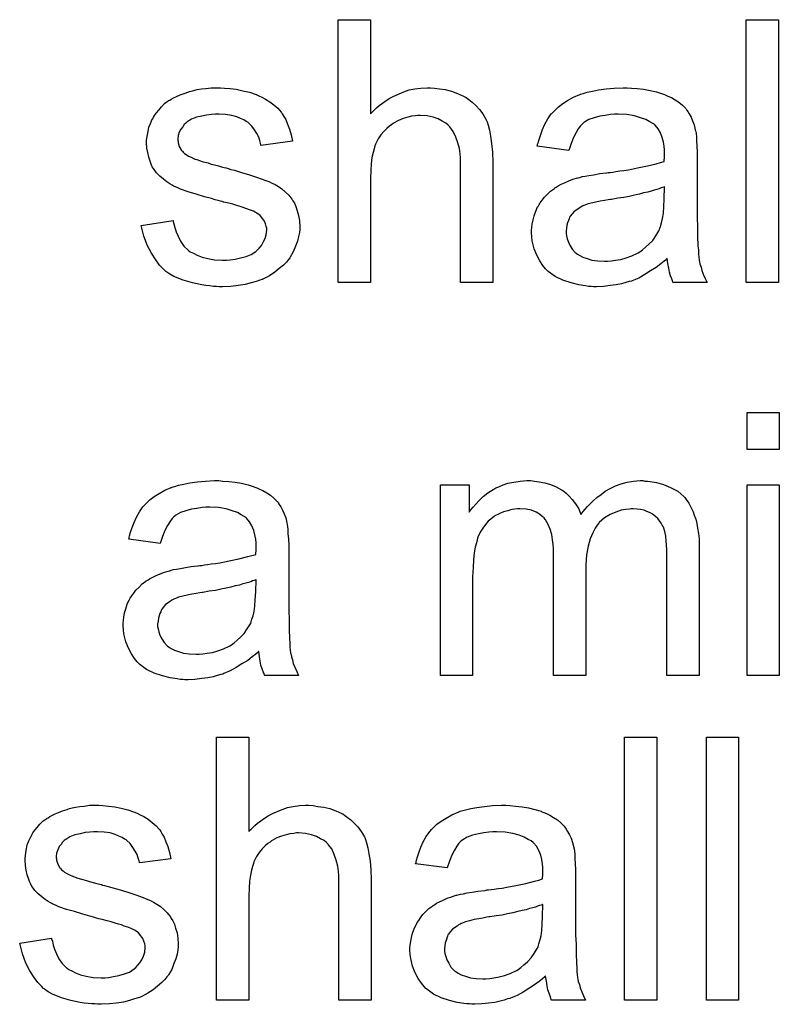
# Model space of a CAD drawing. Extents: x -1.3 to 9.2, y -4.6 to 3.5.
# Tile 179 of 215: x 6.053 to 6.284, y 1.041 to 1.341. Entities that reach past the tile are written whole.
import ezdxf

# ---------------------------------------------------------------- set-up
doc = ezdxf.new("R2010")
doc.units = 0
doc.layers.add('acc-ni-360-23-a_document', color=1, linetype='CONTINUOUS')

msp = doc.modelspace()

# ---------------------------------------------------------------- linework, layer by layer
at = {"layer": 'acc-ni-360-23-a_document', "color": 1}
for points in [[(6.159334, 1.31212), (6.15945, 1.312236), (6.159681, 1.312467), (6.160028, 1.312814), (6.160607, 1.313393), (6.161185, 1.313971), (6.161995, 1.314665), (6.163037, 1.31536), (6.164078, 1.316169), (6.165235, 1.316864), (6.166508, 1.317558), (6.169516, 1.318831), (6.171136, 1.319409), (6.172871, 1.319756), (6.174722, 1.319988), (6.176574, 1.320103), (6.177615, 1.320103), (6.178887, 1.319988), (6.180392, 1.319756), (6.182127, 1.319525), (6.183978, 1.319062), (6.185829, 1.318368), (6.187681, 1.317558), (6.187912, 1.317442), (6.188491, 1.317095), (6.189301, 1.316517), (6.190342, 1.315707), (6.191383, 1.314665), (6.19254, 1.313508), (6.193581, 1.31212), (6.194507, 1.3105), (6.194623, 1.310269), (6.194854, 1.30969), (6.195201, 1.308649), (6.195548, 1.307145), (6.195895, 1.305294), (6.196243, 1.303095), (6.196474, 1.300434), (6.19659, 1.297426), (6.19659, 1.260749), (6.186755, 1.260749), (6.186755, 1.297542), (6.186755, 1.297658), (6.186755, 1.297889), (6.186755, 1.298236), (6.186755, 1.298699), (6.186639, 1.299972), (6.186408, 1.301591), (6.185945, 1.303327), (6.185367, 1.305062), (6.184557, 1.306798), (6.183516, 1.308186), (6.1834, 1.308302), (6.182937, 1.308765), (6.182243, 1.309343), (6.181202, 1.309922), (6.179929, 1.310616), (6.178425, 1.311079), (6.176574, 1.311542), (6.174491, 1.311657), (6.173797, 1.311657), (6.172987, 1.311542), (6.17183, 1.311426), (6.170673, 1.311079), (6.169284, 1.310732), (6.167896, 1.310153), (6.166392, 1.309343), (6.166276, 1.309227), (6.165813, 1.30888), (6.165119, 1.308418), (6.164309, 1.307723), (6.163384, 1.306798), (6.162458, 1.305756), (6.161648, 1.304484), (6.160954, 1.303095), (6.160838, 1.302864), (6.160723, 1.302401), (6.160491, 1.301476), (6.160144, 1.300319), (6.159797, 1.298814), (6.159566, 1.296963), (6.15945, 1.294881), (6.159334, 1.292451), (6.159334, 1.260749), (6.1495, 1.260749), (6.1495, 1.340814), (6.159334, 1.340814), (6.159334, 1.31212)], [(6.283596, 1.260749), (6.273761, 1.260749), (6.273761, 1.340814), (6.283596, 1.340814), (6.283596, 1.260749)], [(6.114905, 1.319988), (6.116641, 1.319872), (6.118492, 1.31964), (6.120459, 1.319178), (6.122542, 1.318715), (6.124508, 1.318021), (6.124624, 1.318021), (6.12474, 1.317905), (6.125318, 1.317674), (6.126244, 1.317211), (6.127401, 1.316632), (6.128674, 1.315822), (6.129946, 1.314897), (6.131103, 1.313855), (6.132145, 1.312698), (6.13226, 1.312583), (6.132492, 1.31212), (6.132955, 1.31131), (6.133533, 1.310384), (6.134112, 1.308996), (6.13469, 1.307492), (6.135153, 1.305756), (6.135616, 1.30379), (6.126013, 1.302517), (6.126013, 1.302748), (6.125897, 1.303211), (6.125666, 1.304021), (6.125318, 1.305062), (6.12474, 1.306104), (6.124046, 1.307261), (6.123236, 1.308418), (6.122079, 1.309459), (6.121963, 1.309575), (6.1215, 1.309806), (6.120806, 1.310269), (6.119765, 1.310732), (6.118608, 1.311194), (6.117104, 1.311657), (6.115252, 1.311889), (6.113286, 1.312004), (6.112129, 1.312004), (6.110972, 1.311889), (6.109467, 1.311773), (6.107963, 1.311426), (6.106344, 1.311079), (6.10484, 1.3105), (6.103567, 1.30969), (6.103451, 1.309575), (6.103104, 1.309343), (6.102641, 1.30888), (6.102178, 1.308186), (6.1016, 1.307492), (6.101137, 1.306566), (6.10079, 1.305525), (6.100674, 1.304484), (6.100674, 1.304368), (6.100674, 1.304137), (6.10079, 1.30379), (6.10079, 1.303327), (6.101137, 1.30217), (6.101831, 1.301013), (6.101947, 1.300897), (6.102063, 1.300781), (6.102294, 1.300434), (6.102757, 1.300087), (6.10322, 1.29974), (6.103914, 1.299277), (6.104724, 1.29893), (6.105649, 1.298467), (6.105765, 1.298467), (6.105997, 1.298352), (6.106459, 1.298236), (6.107269, 1.297889), (6.108426, 1.297542), (6.10993, 1.297195), (6.110856, 1.296848), (6.111897, 1.296616), (6.113054, 1.296269), (6.114327, 1.295922), (6.114443, 1.295922), (6.11479, 1.295806), (6.115368, 1.295691), (6.116062, 1.295459), (6.116872, 1.295228), (6.117914, 1.294996), (6.120112, 1.294302), (6.122542, 1.293608), (6.124971, 1.292798), (6.12717, 1.291988), (6.128095, 1.291641), (6.128905, 1.291294), (6.129136, 1.291178), (6.129599, 1.290947), (6.130293, 1.2906), (6.131335, 1.290021), (6.132376, 1.289327), (6.133417, 1.288401), (6.134459, 1.28736), (6.135384, 1.286203), (6.1355, 1.286088), (6.135731, 1.285625), (6.136194, 1.28493), (6.136657, 1.283889), (6.137004, 1.282617), (6.137467, 1.281228), (6.137698, 1.279608), (6.137814, 1.277757), (6.137814, 1.277526), (6.137814, 1.276947), (6.137698, 1.276022), (6.137467, 1.274749), (6.13712, 1.273361), (6.136541, 1.271856), (6.135847, 1.270121), (6.134922, 1.268501), (6.134806, 1.26827), (6.134343, 1.267807), (6.133765, 1.266997), (6.132839, 1.266071), (6.131566, 1.26503), (6.130178, 1.263873), (6.128558, 1.262832), (6.126591, 1.261791), (6.126475, 1.261791), (6.12636, 1.261675), (6.125666, 1.261443), (6.124508, 1.261096), (6.123004, 1.260633), (6.121153, 1.260171), (6.119071, 1.259824), (6.116872, 1.259592), (6.114327, 1.259476), (6.113286, 1.259476), (6.112476, 1.259592), (6.11155, 1.259592), (6.110393, 1.259708), (6.109236, 1.259824), (6.107963, 1.260055), (6.105187, 1.260633), (6.102294, 1.261443), (6.099517, 1.2626), (6.098245, 1.263295), (6.097088, 1.264104), (6.096972, 1.26422), (6.096856, 1.264336), (6.096162, 1.26503), (6.095121, 1.266071), (6.093964, 1.267691), (6.092691, 1.269658), (6.091418, 1.271972), (6.090377, 1.274865), (6.089567, 1.278104), (6.099286, 1.279608), (6.099286, 1.279493), (6.099286, 1.279377), (6.099517, 1.278683), (6.099749, 1.277526), (6.100212, 1.276253), (6.10079, 1.274865), (6.101484, 1.273361), (6.102525, 1.271856), (6.103798, 1.270584), (6.10403, 1.270468), (6.104492, 1.270121), (6.105418, 1.269658), (6.106575, 1.26908), (6.108079, 1.268501), (6.109815, 1.268038), (6.111897, 1.267691), (6.114327, 1.267575), (6.115484, 1.267575), (6.116641, 1.267691), (6.118145, 1.267923), (6.119765, 1.26827), (6.1215, 1.268733), (6.123004, 1.269311), (6.124393, 1.270237), (6.124508, 1.270352), (6.124971, 1.270699), (6.125434, 1.271278), (6.126128, 1.272088), (6.126707, 1.273013), (6.127285, 1.27417), (6.127632, 1.275327), (6.127748, 1.276716), (6.127748, 1.276832), (6.127748, 1.277294), (6.127632, 1.277873), (6.127401, 1.278683), (6.127054, 1.279493), (6.126475, 1.280303), (6.125781, 1.281228), (6.12474, 1.281922), (6.124624, 1.282038), (6.124277, 1.282154), (6.123699, 1.282501), (6.122773, 1.282848), (6.121385, 1.283311), (6.120575, 1.283658), (6.119649, 1.283889), (6.118608, 1.284236), (6.117451, 1.284583), (6.116178, 1.28493), (6.114674, 1.285278), (6.114558, 1.285278), (6.114211, 1.285393), (6.113633, 1.285509), (6.112939, 1.28574), (6.112013, 1.285972), (6.110972, 1.286319), (6.108773, 1.286897), (6.106228, 1.287707), (6.103798, 1.288401), (6.101484, 1.289211), (6.100443, 1.289674), (6.099633, 1.290021), (6.099402, 1.290137), (6.098939, 1.290368), (6.098245, 1.290831), (6.097319, 1.29141), (6.096278, 1.29222), (6.095236, 1.293145), (6.094195, 1.294187), (6.09327, 1.295459), (6.093154, 1.295575), (6.092922, 1.296038), (6.092575, 1.296848), (6.092228, 1.297773), (6.091881, 1.29893), (6.091534, 1.300319), (6.091303, 1.301707), (6.091187, 1.303327), (6.091187, 1.303558), (6.091187, 1.304021), (6.091303, 1.304715), (6.091418, 1.305756), (6.09165, 1.306798), (6.091881, 1.308071), (6.092344, 1.309227), (6.092922, 1.3105), (6.093038, 1.310616), (6.09327, 1.311079), (6.093617, 1.311657), (6.094195, 1.312467), (6.094889, 1.313277), (6.095699, 1.314318), (6.096625, 1.315244), (6.097782, 1.316054), (6.097898, 1.316169), (6.098245, 1.316285), (6.098707, 1.316632), (6.099402, 1.316979), (6.100327, 1.317442), (6.101368, 1.317905), (6.102641, 1.318368), (6.10403, 1.318831), (6.104261, 1.318946), (6.104724, 1.319062), (6.105534, 1.319293), (6.106575, 1.319525), (6.107848, 1.319756), (6.109236, 1.319872), (6.110856, 1.320103), (6.113633, 1.320103), (6.114905, 1.319988)], [(6.23882, 1.319988), (6.240556, 1.319872), (6.242523, 1.31964), (6.244489, 1.319293), (6.246456, 1.318831), (6.248307, 1.318252), (6.248539, 1.318136), (6.249117, 1.317905), (6.249927, 1.317558), (6.250969, 1.317095), (6.252126, 1.316401), (6.253283, 1.315707), (6.254324, 1.314781), (6.255249, 1.313855), (6.255365, 1.31374), (6.255597, 1.313393), (6.255944, 1.312814), (6.256407, 1.31212), (6.256985, 1.311079), (6.257448, 1.310037), (6.257911, 1.308765), (6.258258, 1.307261), (6.258258, 1.307145), (6.258373, 1.306798), (6.258489, 1.306104), (6.258605, 1.305178), (6.258605, 1.303905), (6.258721, 1.302401), (6.258836, 1.300434), (6.258836, 1.298236), (6.258836, 1.285046), (6.258836, 1.28493), (6.258836, 1.284468), (6.258836, 1.283774), (6.258836, 1.282848), (6.258836, 1.281807), (6.258836, 1.280534), (6.258952, 1.277757), (6.258952, 1.274865), (6.259068, 1.271972), (6.259183, 1.270699), (6.259183, 1.269542), (6.259299, 1.268501), (6.259415, 1.267691), (6.259415, 1.267575), (6.25953, 1.267113), (6.259646, 1.266418), (6.259993, 1.265493), (6.260225, 1.264452), (6.260687, 1.263295), (6.261266, 1.262022), (6.261844, 1.260749), (6.251547, 1.260749), (6.251431, 1.260865), (6.251316, 1.261328), (6.251084, 1.261906), (6.250737, 1.262832), (6.25039, 1.263873), (6.250159, 1.265146), (6.249927, 1.266534), (6.249696, 1.268038), (6.24958, 1.268038), (6.249465, 1.267807), (6.24877, 1.267228), (6.247729, 1.266418), (6.246341, 1.265377), (6.244605, 1.264336), (6.24287, 1.263179), (6.241018, 1.262138), (6.239051, 1.261328), (6.23882, 1.261212), (6.238126, 1.261096), (6.237085, 1.260749), (6.235812, 1.260402), (6.234192, 1.260055), (6.232341, 1.259824), (6.230258, 1.259592), (6.228176, 1.259476), (6.22725, 1.259476), (6.226556, 1.259592), (6.225746, 1.259592), (6.22482, 1.259708), (6.222738, 1.260055), (6.220424, 1.260633), (6.217878, 1.261443), (6.215564, 1.2626), (6.213482, 1.264104), (6.21325, 1.264336), (6.212672, 1.264914), (6.211862, 1.265956), (6.210936, 1.267344), (6.210011, 1.26908), (6.209201, 1.271046), (6.208622, 1.273476), (6.208507, 1.274633), (6.208391, 1.276022), (6.208391, 1.276253), (6.208391, 1.276716), (6.208507, 1.277526), (6.208622, 1.278567), (6.208854, 1.27984), (6.209201, 1.281112), (6.209664, 1.282501), (6.210242, 1.283774), (6.210358, 1.283889), (6.210589, 1.284352), (6.211052, 1.285046), (6.211631, 1.285856), (6.212325, 1.286782), (6.21325, 1.287707), (6.214176, 1.288633), (6.215333, 1.289443), (6.215449, 1.289559), (6.215912, 1.28979), (6.21649, 1.290253), (6.217416, 1.290716), (6.218457, 1.291178), (6.21973, 1.291757), (6.221002, 1.29222), (6.222506, 1.292682), (6.222622, 1.292682), (6.223085, 1.292798), (6.223779, 1.29303), (6.224705, 1.293145), (6.225862, 1.293377), (6.227366, 1.293608), (6.229101, 1.293955), (6.231184, 1.294187), (6.2313, 1.294187), (6.231762, 1.294302), (6.232341, 1.294302), (6.233151, 1.294418), (6.234076, 1.294534), (6.235233, 1.294765), (6.236506, 1.294881), (6.237895, 1.295112), (6.240671, 1.295691), (6.24368, 1.296269), (6.246341, 1.296963), (6.247613, 1.29731), (6.24877, 1.297658), (6.24877, 1.297773), (6.24877, 1.298005), (6.248886, 1.298699), (6.248886, 1.299509), (6.248886, 1.299972), (6.248886, 1.300203), (6.248886, 1.300319), (6.248886, 1.300434), (6.248886, 1.301129), (6.24877, 1.302285), (6.248539, 1.303558), (6.248192, 1.304947), (6.247613, 1.306335), (6.246919, 1.307608), (6.245993, 1.308649), (6.245878, 1.308765), (6.245299, 1.309227), (6.244374, 1.30969), (6.243217, 1.310384), (6.241597, 1.310963), (6.239746, 1.311542), (6.237432, 1.311889), (6.234771, 1.312004), (6.233614, 1.312004), (6.232457, 1.311889), (6.230837, 1.311657), (6.229217, 1.311426), (6.227481, 1.310963), (6.225862, 1.310384), (6.224473, 1.309575), (6.224358, 1.309459), (6.223895, 1.309112), (6.223316, 1.308533), (6.222622, 1.307608), (6.221928, 1.306451), (6.221118, 1.304947), (6.220424, 1.303095), (6.21973, 1.301013), (6.210127, 1.302285), (6.210127, 1.302401), (6.210242, 1.302517), (6.210242, 1.302864), (6.210358, 1.303327), (6.210705, 1.304368), (6.211168, 1.305872), (6.211746, 1.307376), (6.21244, 1.308996), (6.213366, 1.310616), (6.214407, 1.31212), (6.214523, 1.312236), (6.214986, 1.312698), (6.21568, 1.313393), (6.216606, 1.314318), (6.217878, 1.315244), (6.219382, 1.316169), (6.221118, 1.317211), (6.223085, 1.318021), (6.223201, 1.318021), (6.223316, 1.318136), (6.223663, 1.318252), (6.224126, 1.318368), (6.225283, 1.318715), (6.226903, 1.319062), (6.228754, 1.319409), (6.231068, 1.319756), (6.233498, 1.319988), (6.236275, 1.320103), (6.237547, 1.320103), (6.23882, 1.319988)], [(6.248886, 1.289906), (6.24877, 1.289906), (6.248655, 1.28979), (6.248307, 1.289674), (6.247845, 1.289559), (6.247266, 1.289327), (6.246572, 1.289096), (6.245762, 1.288864), (6.244837, 1.288633), (6.243795, 1.288286), (6.242523, 1.288054), (6.24125, 1.287707), (6.239746, 1.28736), (6.238126, 1.287013), (6.236506, 1.286666), (6.234655, 1.286435), (6.232688, 1.286088), (6.232457, 1.286088), (6.231762, 1.285972), (6.230605, 1.28574), (6.229333, 1.285509), (6.227944, 1.285278), (6.226556, 1.28493), (6.225283, 1.284583), (6.224126, 1.284121), (6.224011, 1.284121), (6.223663, 1.283889), (6.223201, 1.283658), (6.222738, 1.283311), (6.221349, 1.282385), (6.220192, 1.280997), (6.220192, 1.280881), (6.219961, 1.28065), (6.219845, 1.280187), (6.219614, 1.279608), (6.219382, 1.278914), (6.219151, 1.27822), (6.219035, 1.277294), (6.21892, 1.276369), (6.21892, 1.276253), (6.21892, 1.275675), (6.219035, 1.27498), (6.219267, 1.274055), (6.219614, 1.273013), (6.220192, 1.271972), (6.220887, 1.270815), (6.221812, 1.269774), (6.221928, 1.269658), (6.222391, 1.269427), (6.223085, 1.268964), (6.224011, 1.268501), (6.225283, 1.268038), (6.226787, 1.267575), (6.228523, 1.267344), (6.230605, 1.267228), (6.231531, 1.267228), (6.232688, 1.267344), (6.233961, 1.267575), (6.235581, 1.267807), (6.2372, 1.26827), (6.238936, 1.268848), (6.240671, 1.269658), (6.240903, 1.269774), (6.241365, 1.270121), (6.242175, 1.270699), (6.243101, 1.271509), (6.244142, 1.272435), (6.245299, 1.273592), (6.246225, 1.27498), (6.24715, 1.276484), (6.247266, 1.2766), (6.247382, 1.277063), (6.247613, 1.277873), (6.24796, 1.278914), (6.248307, 1.280303), (6.248539, 1.281922), (6.248655, 1.283889), (6.24877, 1.286203), (6.248886, 1.289906)], [(6.283827, 1.209911), (6.273993, 1.209911), (6.273993, 1.221133), (6.283827, 1.221133), (6.283827, 1.209911)], [(6.114443, 1.200307), (6.116178, 1.200192), (6.118145, 1.19996), (6.120112, 1.199613), (6.122079, 1.19915), (6.12393, 1.198572), (6.124161, 1.198456), (6.12474, 1.198225), (6.12555, 1.197878), (6.126591, 1.197415), (6.127748, 1.196721), (6.128905, 1.196027), (6.129946, 1.195101), (6.130872, 1.194175), (6.130988, 1.19406), (6.131219, 1.193713), (6.131566, 1.193134), (6.132029, 1.19244), (6.132608, 1.191399), (6.13307, 1.190357), (6.133533, 1.189085), (6.13388, 1.187581), (6.13388, 1.187465), (6.133996, 1.187118), (6.134112, 1.186424), (6.134227, 1.185498), (6.134227, 1.184225), (6.134343, 1.182721), (6.134459, 1.180754), (6.134459, 1.178556), (6.134459, 1.165366), (6.134459, 1.16525), (6.134459, 1.164788), (6.134459, 1.164093), (6.134459, 1.163168), (6.134459, 1.162127), (6.134459, 1.160854), (6.134574, 1.158077), (6.134574, 1.155185), (6.13469, 1.152292), (6.134806, 1.151019), (6.134806, 1.149862), (6.134922, 1.148821), (6.135037, 1.148011), (6.135037, 1.147895), (6.135153, 1.147433), (6.135269, 1.146738), (6.135616, 1.145813), (6.135847, 1.144772), (6.13631, 1.143614), (6.136888, 1.142342), (6.137467, 1.141069), (6.12717, 1.141069), (6.127054, 1.141185), (6.126938, 1.141648), (6.126707, 1.142226), (6.12636, 1.143152), (6.126013, 1.144193), (6.125781, 1.145466), (6.12555, 1.146854), (6.125318, 1.148358), (6.125203, 1.148358), (6.125087, 1.148127), (6.124393, 1.147548), (6.123351, 1.146738), (6.121963, 1.145697), (6.120228, 1.144656), (6.118492, 1.143499), (6.116641, 1.142457), (6.114674, 1.141648), (6.114443, 1.141532), (6.113748, 1.141416), (6.112707, 1.141069), (6.111434, 1.140722), (6.109815, 1.140375), (6.107963, 1.140143), (6.105881, 1.139912), (6.103798, 1.139796), (6.102873, 1.139796), (6.102178, 1.139912), (6.101368, 1.139912), (6.100443, 1.140028), (6.09836, 1.140375), (6.096046, 1.140953), (6.093501, 1.141763), (6.091187, 1.14292), (6.089104, 1.144424), (6.088873, 1.144656), (6.088294, 1.145234), (6.087484, 1.146276), (6.086559, 1.147664), (6.085633, 1.149399), (6.084823, 1.151366), (6.084245, 1.153796), (6.084129, 1.154953), (6.084014, 1.156341), (6.084014, 1.156573), (6.084014, 1.157036), (6.084129, 1.157846), (6.084245, 1.158887), (6.084476, 1.16016), (6.084823, 1.161432), (6.085286, 1.162821), (6.085865, 1.164093), (6.08598, 1.164209), (6.086212, 1.164672), (6.086675, 1.165366), (6.087253, 1.166176), (6.087947, 1.167102), (6.088873, 1.168027), (6.089798, 1.168953), (6.090956, 1.169763), (6.091071, 1.169878), (6.091534, 1.17011), (6.092113, 1.170573), (6.093038, 1.171035), (6.094079, 1.171498), (6.095352, 1.172077), (6.096625, 1.17254), (6.098129, 1.173002), (6.098245, 1.173002), (6.098707, 1.173118), (6.099402, 1.173349), (6.100327, 1.173465), (6.101484, 1.173697), (6.102988, 1.173928), (6.104724, 1.174275), (6.106806, 1.174506), (6.106922, 1.174506), (6.107385, 1.174622), (6.107963, 1.174622), (6.108773, 1.174738), (6.109699, 1.174853), (6.110856, 1.175085), (6.112129, 1.175201), (6.113517, 1.175432), (6.116294, 1.176011), (6.119302, 1.176589), (6.121963, 1.177283), (6.123236, 1.17763), (6.124393, 1.177977), (6.124393, 1.178093), (6.124393, 1.178324), (6.124508, 1.179019), (6.124508, 1.179829), (6.124508, 1.180291), (6.124508, 1.180523), (6.124508, 1.180639), (6.124508, 1.180754), (6.124508, 1.181448), (6.124393, 1.182605), (6.124161, 1.183878), (6.123814, 1.185266), (6.123236, 1.186655), (6.122542, 1.187928), (6.121616, 1.188969), (6.1215, 1.189085), (6.120922, 1.189547), (6.119996, 1.19001), (6.118839, 1.190704), (6.117219, 1.191283), (6.115368, 1.191861), (6.113054, 1.192208), (6.110393, 1.192324), (6.109236, 1.192324), (6.108079, 1.192208), (6.106459, 1.191977), (6.10484, 1.191746), (6.103104, 1.191283), (6.101484, 1.190704), (6.100096, 1.189895), (6.09998, 1.189779), (6.099517, 1.189432), (6.098939, 1.188853), (6.098245, 1.187928), (6.09755, 1.186771), (6.09674, 1.185266), (6.096046, 1.183415), (6.095352, 1.181333), (6.085749, 1.182605), (6.085749, 1.182721), (6.085865, 1.182837), (6.085865, 1.183184), (6.08598, 1.183647), (6.086328, 1.184688), (6.08679, 1.186192), (6.087369, 1.187696), (6.088063, 1.189316), (6.088989, 1.190936), (6.09003, 1.19244), (6.090146, 1.192556), (6.090608, 1.193018), (6.091303, 1.193713), (6.092228, 1.194638), (6.093501, 1.195564), (6.095005, 1.196489), (6.09674, 1.197531), (6.098707, 1.198341), (6.098823, 1.198341), (6.098939, 1.198456), (6.099286, 1.198572), (6.099749, 1.198688), (6.100906, 1.199035), (6.102525, 1.199382), (6.104377, 1.199729), (6.106691, 1.200076), (6.10912, 1.200307), (6.111897, 1.200423), (6.11317, 1.200423), (6.114443, 1.200307)], [(6.24287, 1.200307), (6.24368, 1.200307), (6.244489, 1.200192), (6.246456, 1.199845), (6.248539, 1.199266), (6.250737, 1.198341), (6.252935, 1.197184), (6.254787, 1.195564), (6.255018, 1.195332), (6.255481, 1.194638), (6.256291, 1.193597), (6.256638, 1.192787), (6.257101, 1.191977), (6.257564, 1.190936), (6.257911, 1.189895), (6.258373, 1.188737), (6.258721, 1.187349), (6.258952, 1.185961), (6.259183, 1.184341), (6.259415, 1.182721), (6.259415, 1.18087), (6.259415, 1.141069), (6.24958, 1.141069), (6.24958, 1.177515), (6.24958, 1.17763), (6.24958, 1.177746), (6.24958, 1.17844), (6.24958, 1.179482), (6.249465, 1.180754), (6.249349, 1.182143), (6.249233, 1.183531), (6.249002, 1.184919), (6.248655, 1.185961), (6.248655, 1.186076), (6.248423, 1.186424), (6.248192, 1.186886), (6.247845, 1.187465), (6.247382, 1.188159), (6.246803, 1.188853), (6.246109, 1.189547), (6.245184, 1.190242), (6.245068, 1.190357), (6.244721, 1.190473), (6.244258, 1.190704), (6.243448, 1.191052), (6.242638, 1.191399), (6.241597, 1.19163), (6.240556, 1.191746), (6.239283, 1.191861), (6.238704, 1.191861), (6.238242, 1.191746), (6.237085, 1.19163), (6.235696, 1.191399), (6.234076, 1.19082), (6.232341, 1.190126), (6.230605, 1.189085), (6.228986, 1.187696), (6.22887, 1.187465), (6.228407, 1.186886), (6.227713, 1.185961), (6.227019, 1.184572), (6.226209, 1.182721), (6.22563, 1.180523), (6.225167, 1.177862), (6.224936, 1.174738), (6.224936, 1.141069), (6.215102, 1.141069), (6.215102, 1.178672), (6.215102, 1.178787), (6.215102, 1.179019), (6.215102, 1.17925), (6.215102, 1.179713), (6.214986, 1.180986), (6.214755, 1.182374), (6.214523, 1.183994), (6.21406, 1.185614), (6.213482, 1.187118), (6.212672, 1.188506), (6.212556, 1.188622), (6.212209, 1.189085), (6.211631, 1.189547), (6.210821, 1.190242), (6.209779, 1.19082), (6.208391, 1.191399), (6.206771, 1.191746), (6.204804, 1.191861), (6.20411, 1.191861), (6.2033, 1.191746), (6.202375, 1.19163), (6.201218, 1.191283), (6.199829, 1.190936), (6.198556, 1.190357), (6.197168, 1.189663), (6.197052, 1.189547), (6.19659, 1.1892), (6.196011, 1.188737), (6.195201, 1.188043), (6.194391, 1.187118), (6.193581, 1.185961), (6.192771, 1.184688), (6.192077, 1.183184), (6.191962, 1.182953), (6.191846, 1.182374), (6.191614, 1.181448), (6.191267, 1.180176), (6.19092, 1.17844), (6.190689, 1.176358), (6.190573, 1.173928), (6.190458, 1.171151), (6.190458, 1.141069), (6.180623, 1.141069), (6.180623, 1.19915), (6.189416, 1.19915), (6.189416, 1.19082), (6.189532, 1.191052), (6.189879, 1.191514), (6.190573, 1.192324), (6.191383, 1.19325), (6.192424, 1.194407), (6.193697, 1.195564), (6.195086, 1.196721), (6.196705, 1.197762), (6.196937, 1.197878), (6.197515, 1.198225), (6.198441, 1.198572), (6.199713, 1.19915), (6.201218, 1.199613), (6.202953, 1.19996), (6.20492, 1.200307), (6.207003, 1.200423), (6.208044, 1.200423), (6.209317, 1.200307), (6.210705, 1.200076), (6.21244, 1.199729), (6.214176, 1.199266), (6.215912, 1.198572), (6.217531, 1.197646), (6.217763, 1.197531), (6.218225, 1.197184), (6.21892, 1.196605), (6.219845, 1.195679), (6.220771, 1.194638), (6.221812, 1.193366), (6.222738, 1.191861), (6.223432, 1.190126), (6.223548, 1.190242), (6.223779, 1.190589), (6.224126, 1.191052), (6.224705, 1.191746), (6.225399, 1.192556), (6.226209, 1.193366), (6.227134, 1.194291), (6.228291, 1.195332), (6.229564, 1.196258), (6.230837, 1.197184), (6.232341, 1.197994), (6.233961, 1.198803), (6.235696, 1.199498), (6.237547, 1.19996), (6.239399, 1.200307), (6.241481, 1.200423), (6.242291, 1.200423), (6.24287, 1.200307)], [(6.283827, 1.141069), (6.273993, 1.141069), (6.273993, 1.19915), (6.283827, 1.19915), (6.283827, 1.141069)], [(6.124508, 1.170226), (6.124393, 1.170226), (6.124277, 1.17011), (6.12393, 1.169994), (6.123467, 1.169878), (6.122889, 1.169647), (6.122194, 1.169416), (6.121385, 1.169184), (6.120459, 1.168953), (6.119418, 1.168606), (6.118145, 1.168374), (6.116872, 1.168027), (6.115368, 1.16768), (6.113748, 1.167333), (6.112129, 1.166986), (6.110277, 1.166755), (6.10831, 1.166407), (6.108079, 1.166407), (6.107385, 1.166292), (6.106228, 1.16606), (6.104955, 1.165829), (6.103567, 1.165598), (6.102178, 1.16525), (6.100906, 1.164903), (6.099749, 1.16444), (6.099633, 1.16444), (6.099286, 1.164209), (6.098823, 1.163978), (6.09836, 1.163631), (6.096972, 1.162705), (6.095815, 1.161317), (6.095815, 1.161201), (6.095583, 1.160969), (6.095468, 1.160507), (6.095236, 1.159928), (6.095005, 1.159234), (6.094774, 1.15854), (6.094658, 1.157614), (6.094542, 1.156689), (6.094542, 1.156573), (6.094542, 1.155994), (6.094658, 1.1553), (6.094889, 1.154375), (6.095236, 1.153333), (6.095815, 1.152292), (6.096509, 1.151135), (6.097435, 1.150094), (6.09755, 1.149978), (6.098013, 1.149747), (6.098707, 1.149284), (6.099633, 1.148821), (6.100906, 1.148358), (6.10241, 1.147895), (6.104145, 1.147664), (6.106228, 1.147548), (6.107154, 1.147548), (6.10831, 1.147664), (6.109583, 1.147895), (6.111203, 1.148127), (6.112823, 1.14859), (6.114558, 1.149168), (6.116294, 1.149978), (6.116525, 1.150094), (6.116988, 1.150441), (6.117798, 1.151019), (6.118724, 1.151829), (6.119765, 1.152755), (6.120922, 1.153912), (6.121847, 1.1553), (6.122773, 1.156804), (6.122889, 1.15692), (6.123004, 1.157383), (6.123236, 1.158193), (6.123583, 1.159234), (6.12393, 1.160622), (6.124161, 1.162242), (6.124277, 1.164209), (6.124393, 1.166523), (6.124508, 1.170226)], [(6.12231, 1.093586), (6.122426, 1.093701), (6.122657, 1.093933), (6.123004, 1.09428), (6.123583, 1.094859), (6.124161, 1.095437), (6.124971, 1.096131), (6.126013, 1.096825), (6.127054, 1.097635), (6.128211, 1.09833), (6.129484, 1.099024), (6.132492, 1.100296), (6.134112, 1.100875), (6.135847, 1.101222), (6.137698, 1.101453), (6.13955, 1.101569), (6.140591, 1.101569), (6.141864, 1.101453), (6.143368, 1.101222), (6.145103, 1.100991), (6.146954, 1.100528), (6.148806, 1.099834), (6.150657, 1.099024), (6.150888, 1.098908), (6.151467, 1.098561), (6.152276, 1.097982), (6.153318, 1.097172), (6.154359, 1.096131), (6.155516, 1.094974), (6.156557, 1.093586), (6.157483, 1.091966), (6.157599, 1.091735), (6.15783, 1.091156), (6.158177, 1.090115), (6.158524, 1.088611), (6.158871, 1.086759), (6.159218, 1.084561), (6.15945, 1.0819), (6.159566, 1.078892), (6.159566, 1.042215), (6.149731, 1.042215), (6.149731, 1.079008), (6.149731, 1.079123), (6.149731, 1.079355), (6.149731, 1.079702), (6.149731, 1.080165), (6.149615, 1.081437), (6.149384, 1.083057), (6.148921, 1.084793), (6.148343, 1.086528), (6.147533, 1.088264), (6.146492, 1.089652), (6.146376, 1.089768), (6.145913, 1.09023), (6.145219, 1.090809), (6.144177, 1.091388), (6.142905, 1.092082), (6.141401, 1.092544), (6.13955, 1.093007), (6.137467, 1.093123), (6.136773, 1.093123), (6.135963, 1.093007), (6.134806, 1.092892), (6.133649, 1.092544), (6.13226, 1.092197), (6.130872, 1.091619), (6.129368, 1.090809), (6.129252, 1.090693), (6.128789, 1.090346), (6.128095, 1.089883), (6.127285, 1.089189), (6.12636, 1.088264), (6.125434, 1.087222), (6.124624, 1.08595), (6.12393, 1.084561), (6.123814, 1.08433), (6.123699, 1.083867), (6.123467, 1.082941), (6.12312, 1.081784), (6.122773, 1.08028), (6.122542, 1.078429), (6.122426, 1.076347), (6.12231, 1.073917), (6.12231, 1.042215), (6.112476, 1.042215), (6.112476, 1.122279), (6.12231, 1.122279), (6.12231, 1.093586)], [(6.246572, 1.042215), (6.236738, 1.042215), (6.236738, 1.122279), (6.246572, 1.122279), (6.246572, 1.042215)], [(6.271448, 1.042215), (6.261613, 1.042215), (6.261613, 1.122279), (6.271448, 1.122279), (6.271448, 1.042215)], [(6.077881, 1.101453), (6.079617, 1.101338), (6.081468, 1.101106), (6.083435, 1.100643), (6.085518, 1.100181), (6.087484, 1.099486), (6.0876, 1.099486), (6.087716, 1.099371), (6.088294, 1.099139), (6.08922, 1.098677), (6.090377, 1.098098), (6.09165, 1.097288), (6.092922, 1.096363), (6.094079, 1.095321), (6.095121, 1.094164), (6.095236, 1.094049), (6.095468, 1.093586), (6.095931, 1.092776), (6.096509, 1.09185), (6.097088, 1.090462), (6.097666, 1.088958), (6.098129, 1.087222), (6.098592, 1.085255), (6.088989, 1.083983), (6.088989, 1.084214), (6.088873, 1.084677), (6.088641, 1.085487), (6.088294, 1.086528), (6.087716, 1.087569), (6.087022, 1.088726), (6.086212, 1.089883), (6.085055, 1.090925), (6.084939, 1.09104), (6.084476, 1.091272), (6.083782, 1.091735), (6.082741, 1.092197), (6.081584, 1.09266), (6.08008, 1.093123), (6.078229, 1.093354), (6.076262, 1.09347), (6.075105, 1.09347), (6.073948, 1.093354), (6.072444, 1.093239), (6.070939, 1.092892), (6.06932, 1.092544), (6.067815, 1.091966), (6.066543, 1.091156), (6.066427, 1.09104), (6.06608, 1.090809), (6.065617, 1.090346), (6.065154, 1.089652), (6.064576, 1.088958), (6.064113, 1.088032), (6.063766, 1.086991), (6.06365, 1.08595), (6.06365, 1.085834), (6.06365, 1.085602), (6.063766, 1.085255), (6.063766, 1.084793), (6.064113, 1.083636), (6.064807, 1.082479), (6.064923, 1.082363), (6.065039, 1.082247), (6.06527, 1.0819), (6.065733, 1.081553), (6.066196, 1.081206), (6.06689, 1.080743), (6.0677, 1.080396), (6.068625, 1.079933), (6.068741, 1.079933), (6.068972, 1.079818), (6.069435, 1.079702), (6.070245, 1.079355), (6.071402, 1.079008), (6.072906, 1.07866), (6.073832, 1.078313), (6.074873, 1.078082), (6.07603, 1.077735), (6.077303, 1.077388), (6.077419, 1.077388), (6.077766, 1.077272), (6.078344, 1.077156), (6.079038, 1.076925), (6.079848, 1.076694), (6.08089, 1.076462), (6.083088, 1.075768), (6.085518, 1.075074), (6.087947, 1.074264), (6.090146, 1.073454), (6.091071, 1.073107), (6.091881, 1.07276), (6.092113, 1.072644), (6.092575, 1.072413), (6.09327, 1.072066), (6.094311, 1.071487), (6.095352, 1.070793), (6.096393, 1.069867), (6.097435, 1.068826), (6.09836, 1.067669), (6.098476, 1.067553), (6.098707, 1.067091), (6.09917, 1.066396), (6.099633, 1.065355), (6.09998, 1.064082), (6.100443, 1.062694), (6.100674, 1.061074), (6.10079, 1.059223), (6.10079, 1.058992), (6.10079, 1.058413), (6.100674, 1.057487), (6.100443, 1.056215), (6.100096, 1.054826), (6.099517, 1.053322), (6.098823, 1.051587), (6.097898, 1.049967), (6.097782, 1.049736), (6.097319, 1.049273), (6.09674, 1.048463), (6.095815, 1.047537), (6.094542, 1.046496), (6.093154, 1.045339), (6.091534, 1.044298), (6.089567, 1.043256), (6.089451, 1.043256), (6.089336, 1.043141), (6.088641, 1.042909), (6.087484, 1.042562), (6.08598, 1.042099), (6.084129, 1.041637), (6.082047, 1.041289), (6.079848, 1.041058), (6.077303, 1.040942), (6.076262, 1.040942), (6.075452, 1.041058), (6.074526, 1.041058), (6.073369, 1.041174), (6.072212, 1.041289), (6.070939, 1.041521), (6.068163, 1.042099), (6.06527, 1.042909), (6.062493, 1.044066), (6.061221, 1.04476), (6.060064, 1.04557), (6.059948, 1.045686), (6.059832, 1.045802), (6.059138, 1.046496), (6.058097, 1.047537), (6.05694, 1.049157), (6.055667, 1.051124), (6.054394, 1.053438), (6.053353, 1.05633), (6.052543, 1.05957), (6.062262, 1.061074), (6.062262, 1.060958), (6.062262, 1.060843), (6.062493, 1.060149), (6.062725, 1.058992), (6.063188, 1.057719), (6.063766, 1.05633), (6.06446, 1.054826), (6.065502, 1.053322), (6.066774, 1.05205), (6.067006, 1.051934), (6.067468, 1.051587), (6.068394, 1.051124), (6.069551, 1.050545), (6.071055, 1.049967), (6.072791, 1.049504), (6.074873, 1.049157), (6.077303, 1.049041), (6.07846, 1.049041), (6.079617, 1.049157), (6.081121, 1.049388), (6.082741, 1.049736), (6.084476, 1.050198), (6.08598, 1.050777), (6.087369, 1.051702), (6.087484, 1.051818), (6.087947, 1.052165), (6.08841, 1.052744), (6.089104, 1.053554), (6.089683, 1.054479), (6.090261, 1.055636), (6.090608, 1.056793), (6.090724, 1.058182), (6.090724, 1.058297), (6.090724, 1.05876), (6.090608, 1.059339), (6.090377, 1.060149), (6.09003, 1.060958), (6.089451, 1.061768), (6.088757, 1.062694), (6.087716, 1.063388), (6.0876, 1.063504), (6.087253, 1.06362), (6.086675, 1.063967), (6.085749, 1.064314), (6.084361, 1.064776), (6.083551, 1.065124), (6.082625, 1.065355), (6.081584, 1.065702), (6.080427, 1.066049), (6.079154, 1.066396), (6.07765, 1.066743), (6.077534, 1.066743), (6.077187, 1.066859), (6.076609, 1.066975), (6.075914, 1.067206), (6.074989, 1.067438), (6.073948, 1.067785), (6.071749, 1.068363), (6.069204, 1.069173), (6.066774, 1.069867), (6.06446, 1.070677), (6.063419, 1.07114), (6.062609, 1.071487), (6.062378, 1.071603), (6.061915, 1.071834), (6.061221, 1.072297), (6.060295, 1.072876), (6.059254, 1.073685), (6.058212, 1.074611), (6.057171, 1.075652), (6.056245, 1.076925), (6.05613, 1.077041), (6.055898, 1.077504), (6.055551, 1.078313), (6.055204, 1.079239), (6.054857, 1.080396), (6.05451, 1.081784), (6.054279, 1.083173), (6.054163, 1.084793), (6.054163, 1.085024), (6.054163, 1.085487), (6.054279, 1.086181), (6.054394, 1.087222), (6.054626, 1.088264), (6.054857, 1.089536), (6.05532, 1.090693), (6.055898, 1.091966), (6.056014, 1.092082), (6.056245, 1.092544), (6.056593, 1.093123), (6.057171, 1.093933), (6.057865, 1.094743), (6.058675, 1.095784), (6.059601, 1.09671), (6.060758, 1.09752), (6.060873, 1.097635), (6.061221, 1.097751), (6.061683, 1.098098), (6.062378, 1.098445), (6.063303, 1.098908), (6.064345, 1.099371), (6.065617, 1.099834), (6.067006, 1.100296), (6.067237, 1.100412), (6.0677, 1.100528), (6.06851, 1.100759), (6.069551, 1.100991), (6.070824, 1.101222), (6.072212, 1.101338), (6.073832, 1.101569), (6.076609, 1.101569), (6.077881, 1.101453)], [(6.201796, 1.101453), (6.203532, 1.101338), (6.205498, 1.101106), (6.207465, 1.100759), (6.209432, 1.100296), (6.211283, 1.099718), (6.211515, 1.099602), (6.212093, 1.099371), (6.212903, 1.099024), (6.213945, 1.098561), (6.215102, 1.097867), (6.216259, 1.097172), (6.2173, 1.096247), (6.218225, 1.095321), (6.218341, 1.095206), (6.218573, 1.094859), (6.21892, 1.09428), (6.219382, 1.093586), (6.219961, 1.092544), (6.220424, 1.091503), (6.220887, 1.09023), (6.221234, 1.088726), (6.221234, 1.088611), (6.221349, 1.088264), (6.221465, 1.087569), (6.221581, 1.086644), (6.221581, 1.085371), (6.221697, 1.083867), (6.221812, 1.0819), (6.221812, 1.079702), (6.221812, 1.066512), (6.221812, 1.066396), (6.221812, 1.065934), (6.221812, 1.065239), (6.221812, 1.064314), (6.221812, 1.063272), (6.221812, 1.062), (6.221928, 1.059223), (6.221928, 1.05633), (6.222044, 1.053438), (6.222159, 1.052165), (6.222159, 1.051008), (6.222275, 1.049967), (6.222391, 1.049157), (6.222391, 1.049041), (6.222506, 1.048579), (6.222622, 1.047884), (6.222969, 1.046959), (6.223201, 1.045917), (6.223663, 1.04476), (6.224242, 1.043488), (6.22482, 1.042215), (6.214523, 1.042215), (6.214407, 1.042331), (6.214292, 1.042793), (6.21406, 1.043372), (6.213713, 1.044298), (6.213366, 1.045339), (6.213135, 1.046612), (6.212903, 1.048), (6.212672, 1.049504), (6.212556, 1.049504), (6.21244, 1.049273), (6.211746, 1.048694), (6.210705, 1.047884), (6.209317, 1.046843), (6.207581, 1.045802), (6.205846, 1.044645), (6.203994, 1.043603), (6.202028, 1.042793), (6.201796, 1.042678), (6.201102, 1.042562), (6.200061, 1.042215), (6.198788, 1.041868), (6.197168, 1.041521), (6.195317, 1.041289), (6.193234, 1.041058), (6.191152, 1.040942), (6.190226, 1.040942), (6.189532, 1.041058), (6.188722, 1.041058), (6.187796, 1.041174), (6.185714, 1.041521), (6.1834, 1.042099), (6.180854, 1.042909), (6.17854, 1.044066), (6.176458, 1.04557), (6.176226, 1.045802), (6.175648, 1.04638), (6.174838, 1.047421), (6.173912, 1.04881), (6.172987, 1.050545), (6.172177, 1.052512), (6.171598, 1.054942), (6.171483, 1.056099), (6.171367, 1.057487), (6.171367, 1.057719), (6.171367, 1.058182), (6.171483, 1.058992), (6.171598, 1.060033), (6.17183, 1.061305), (6.172177, 1.062578), (6.17264, 1.063967), (6.173218, 1.065239), (6.173334, 1.065355), (6.173565, 1.065818), (6.174028, 1.066512), (6.174607, 1.067322), (6.175301, 1.068247), (6.176226, 1.069173), (6.177152, 1.070099), (6.178309, 1.070909), (6.178425, 1.071024), (6.178887, 1.071256), (6.179466, 1.071718), (6.180392, 1.072181), (6.181433, 1.072644), (6.182706, 1.073223), (6.183978, 1.073685), (6.185482, 1.074148), (6.185598, 1.074148), (6.186061, 1.074264), (6.186755, 1.074495), (6.187681, 1.074611), (6.188838, 1.074842), (6.190342, 1.075074), (6.192077, 1.075421), (6.19416, 1.075652), (6.194276, 1.075652), (6.194738, 1.075768), (6.195317, 1.075768), (6.196127, 1.075884), (6.197052, 1.075999), (6.198209, 1.076231), (6.199482, 1.076347), (6.20087, 1.076578), (6.203647, 1.077156), (6.206655, 1.077735), (6.209317, 1.078429), (6.210589, 1.078776), (6.211746, 1.079123), (6.211746, 1.079239), (6.211746, 1.07947), (6.211862, 1.080165), (6.211862, 1.080975), (6.211862, 1.081437), (6.211862, 1.081669), (6.211862, 1.081784), (6.211862, 1.0819), (6.211862, 1.082594), (6.211746, 1.083751), (6.211515, 1.085024), (6.211168, 1.086412), (6.210589, 1.087801), (6.209895, 1.089073), (6.20897, 1.090115), (6.208854, 1.09023), (6.208275, 1.090693), (6.20735, 1.091156), (6.206193, 1.09185), (6.204573, 1.092429), (6.202722, 1.093007), (6.200408, 1.093354), (6.197747, 1.09347), (6.19659, 1.09347), (6.195433, 1.093354), (6.193813, 1.093123), (6.192193, 1.092892), (6.190458, 1.092429), (6.188838, 1.09185), (6.187449, 1.09104), (6.187334, 1.090925), (6.186871, 1.090578), (6.186292, 1.089999), (6.185598, 1.089073), (6.184904, 1.087917), (6.184094, 1.086412), (6.1834, 1.084561), (6.182706, 1.082479), (6.173102, 1.083751), (6.173102, 1.083867), (6.173218, 1.083983), (6.173218, 1.08433), (6.173334, 1.084793), (6.173681, 1.085834), (6.174144, 1.087338), (6.174722, 1.088842), (6.175417, 1.090462), (6.176342, 1.092082), (6.177383, 1.093586), (6.177499, 1.093701), (6.177962, 1.094164), (6.178656, 1.094859), (6.179582, 1.095784), (6.180854, 1.09671), (6.182359, 1.097635), (6.184094, 1.098677), (6.186061, 1.099486), (6.186177, 1.099486), (6.186292, 1.099602), (6.186639, 1.099718), (6.187102, 1.099834), (6.188259, 1.100181), (6.189879, 1.100528), (6.19173, 1.100875), (6.194044, 1.101222), (6.196474, 1.101453), (6.199251, 1.101569), (6.200523, 1.101569), (6.201796, 1.101453)], [(6.211862, 1.071371), (6.211746, 1.071371), (6.211631, 1.071256), (6.211283, 1.07114), (6.210821, 1.071024), (6.210242, 1.070793), (6.209548, 1.070562), (6.208738, 1.07033), (6.207812, 1.070099), (6.206771, 1.069752), (6.205498, 1.06952), (6.204226, 1.069173), (6.202722, 1.068826), (6.201102, 1.068479), (6.199482, 1.068132), (6.197631, 1.0679), (6.195664, 1.067553), (6.195433, 1.067553), (6.194738, 1.067438), (6.193581, 1.067206), (6.192309, 1.066975), (6.19092, 1.066743), (6.189532, 1.066396), (6.188259, 1.066049), (6.187102, 1.065586), (6.186986, 1.065586), (6.186639, 1.065355), (6.186177, 1.065124), (6.185714, 1.064776), (6.184325, 1.063851), (6.183168, 1.062463), (6.183168, 1.062347), (6.182937, 1.062115), (6.182821, 1.061653), (6.18259, 1.061074), (6.182359, 1.06038), (6.182127, 1.059686), (6.182011, 1.05876), (6.181896, 1.057834), (6.181896, 1.057719), (6.181896, 1.05714), (6.182011, 1.056446), (6.182243, 1.055521), (6.18259, 1.054479), (6.183168, 1.053438), (6.183863, 1.052281), (6.184788, 1.05124), (6.184904, 1.051124), (6.185367, 1.050892), (6.186061, 1.05043), (6.186986, 1.049967), (6.188259, 1.049504), (6.189763, 1.049041), (6.191499, 1.04881), (6.193581, 1.048694), (6.194507, 1.048694), (6.195664, 1.04881), (6.196937, 1.049041), (6.198556, 1.049273), (6.200176, 1.049736), (6.201912, 1.050314), (6.203647, 1.051124), (6.203879, 1.05124), (6.204342, 1.051587), (6.205151, 1.052165), (6.206077, 1.052975), (6.207118, 1.053901), (6.208275, 1.055058), (6.209201, 1.056446), (6.210127, 1.05795), (6.210242, 1.058066), (6.210358, 1.058529), (6.210589, 1.059339), (6.210936, 1.06038), (6.211283, 1.061768), (6.211515, 1.063388), (6.211631, 1.065355), (6.211746, 1.067669), (6.211862, 1.071371)]]:
    msp.add_lwpolyline(points, dxfattribs=at)

doc.saveas('drawing.dxf')
